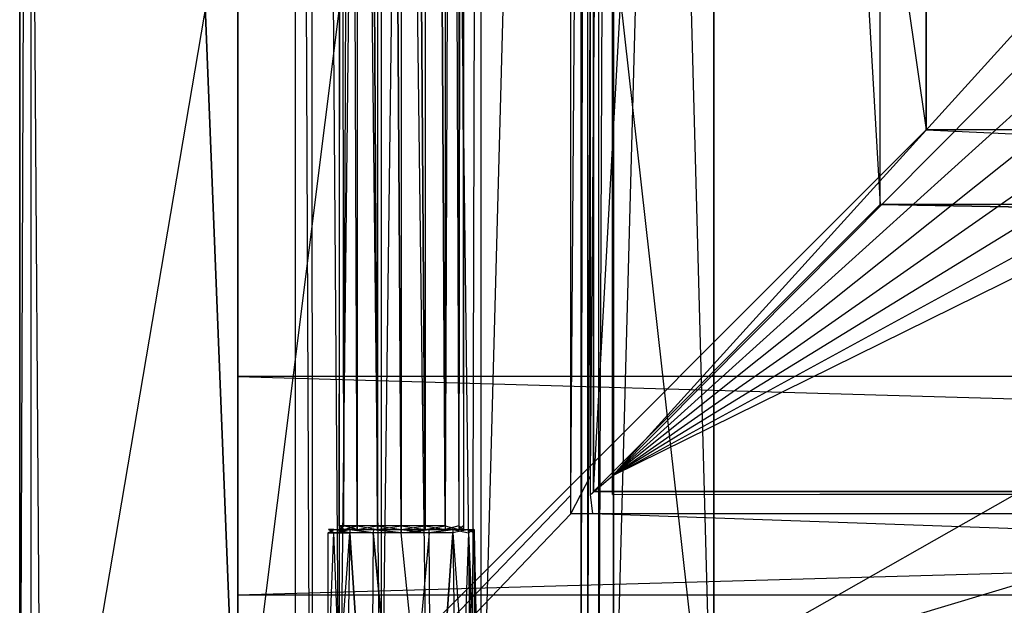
# Model space of a CAD drawing. Extents: x 0 to 1.4, y -0.5 to 0.
# Tile 2 of 39: x 0 to 0.09, y -0.46 to -0.41. Entities that reach past the tile are written whole.
import ezdxf

# ---------------------------------------------------------------- set-up
doc = ezdxf.new("R2010")
doc.units = 0
for name, color, linetype in [('L10_DRAWERBOX_LEGATO_SIP_4_X_58', 7, 'CONTINUOUS'), ('L19_KORPUS_LEGATO_BO_X_13620__Y', 7, 'CONTINUOUS'), ('L21_KORPUS_LEGATO_3_N_B13300___', 7, 'CONTINUOUS'), ('L23_KORPUS_LEGATO_1_N_B13300___', 7, 'CONTINUOUS'), ('L24_KORPUS_LEGATO_0_N_B13300___', 7, 'CONTINUOUS'), ('L25_KORPUS_LEGATO_TV_X_6715__Y_', 7, 'CONTINUOUS'), ('L26_KORPUS_LEGATO_SE_X_190__Y_4', 7, 'CONTINUOUS'), ('L27_PLATTE_LEGATO_N_B13300__0__', 7, 'CONTINUOUS'), ('L38_DRAWERBOX_LEGATO_REL_6_X_36', 7, 'CONTINUOUS'), ('L40_DRAWERBOX_LEGATO_REL_4_X_13', 7, 'CONTINUOUS'), ('L41_DRAWERBOX_LEGATO_REL_3_X_58', 7, 'CONTINUOUS'), ('L9_DRAWERBOX_LEGATO_SIP_5_X_365', 7, 'CONTINUOUS')]:
    doc.layers.add(name, color=color, linetype=linetype)

msp = doc.modelspace()

# ---------------------------------------------------------------- linework, layer by layer
at = {"layer": 'L10_DRAWERBOX_LEGATO_SIP_4_X_58', "color": 8}
for points, invisible_edges in [([(0.060485, -0.4795, 0.382), (0.2713, -0.382499, 0.382), (0.060485, -0.382499, 0.382), (0.060485, -0.4795, 0.382)], 13), ([(0.2713, -0.382499, 0.382), (0.060485, -0.4795, 0.382), (0.2713, -0.4795, 0.382), (0.2713, -0.382499, 0.382)], 14), ([(0.2713, -0.382499, 0.398), (0.060485, -0.4795, 0.398), (0.060485, -0.382499, 0.398), (0.2713, -0.382499, 0.398)], 13), ([(0.060485, -0.4795, 0.398), (0.2713, -0.382499, 0.398), (0.2713, -0.4795, 0.398), (0.060485, -0.4795, 0.398)], 14), ([(0.060485, -0.382499, 0.382), (0.060485, -0.4795, 0.398), (0.060485, -0.4795, 0.382), (0.060485, -0.382499, 0.382)], 13), ([(0.060485, -0.4795, 0.398), (0.060485, -0.382499, 0.382), (0.060485, -0.382499, 0.398), (0.060485, -0.4795, 0.398)], 14)]:
    msp.add_3dface(points, dxfattribs=dict(at, invisible_edges=invisible_edges))
at = {"layer": 'L19_KORPUS_LEGATO_BO_X_13620__Y', "color": 8}
for points, invisible_edges in [([(0.019, -0.4785, 0.02), (0.019, -0.069, 0.001), (0.019, -0.4785, 0.001), (0.019, -0.4785, 0.02)], 13), ([(0.019, -0.069, 0.001), (0.019, -0.4785, 0.02), (0.019, -0.069, 0.02), (0.019, -0.069, 0.001)], 14), ([(1.381, -0.4785, 0.02), (0.019, -0.069, 0.02), (0.019, -0.4785, 0.02), (1.381, -0.4785, 0.02)], 13), ([(0.019, -0.069, 0.02), (1.381, -0.4785, 0.02), (1.381, -0.069, 0.02), (0.019, -0.069, 0.02)], 14), ([(1.381, -0.069, 0.001), (0.019, -0.4785, 0.001), (0.019, -0.069, 0.001), (1.381, -0.069, 0.001)], 13), ([(0.019, -0.4785, 0.001), (1.381, -0.069, 0.001), (1.381, -0.4785, 0.001), (0.019, -0.4785, 0.001)], 14)]:
    msp.add_3dface(points, dxfattribs=dict(at, invisible_edges=invisible_edges))
at = {"layer": 'L21_KORPUS_LEGATO_3_N_B13300___', "color": 8}
for points, invisible_edges in [([(0.079, 0, 0.483), (0.019, -0.4785, 0.483), (0.019, 0, 0.483), (0.079, 0, 0.483)], 10), ([(0.019, -0.4785, 0.483), (0.079, 0, 0.483), (0.079, -0.4185, 0.483), (0.019, -0.4785, 0.483)], 13), ([(0.019, -0.4785, 0.502), (0.019, 0, 0.483), (0.019, -0.4785, 0.483), (0.019, -0.4785, 0.502)], 13), ([(0.019, 0, 0.483), (0.019, -0.4785, 0.502), (0.019, 0, 0.502), (0.019, 0, 0.483)], 14), ([(0.079, -0.4185, 0.502), (0.019, 0, 0.502), (0.019, -0.4785, 0.502), (0.079, -0.4185, 0.502)], 13), ([(0.019, 0, 0.502), (0.079, -0.4185, 0.502), (0.079, 0, 0.502), (0.019, 0, 0.502)], 14), ([(0.079, 0, 0.483), (0.079, -0.4185, 0.502), (0.079, -0.4185, 0.483), (0.079, 0, 0.483)], 13), ([(0.079, -0.4185, 0.502), (0.079, 0, 0.483), (0.079, 0, 0.502), (0.079, -0.4185, 0.502)], 14), ([(0.019, -0.4785, 0.483), (0.079, -0.4185, 0.483), (1.381, -0.4785, 0.483), (0.019, -0.4785, 0.483)], 10), ([(1.381, -0.4785, 0.502), (0.079, -0.4185, 0.502), (0.019, -0.4785, 0.502), (1.381, -0.4785, 0.502)], 13), ([(1.381, -0.4785, 0.483), (0.079, -0.4185, 0.483), (1.321, -0.4185, 0.483), (1.381, -0.4785, 0.483)], 15), ([(0.079, -0.4185, 0.502), (1.321, -0.4185, 0.483), (0.079, -0.4185, 0.483), (0.079, -0.4185, 0.502)], 13), ([(1.321, -0.4185, 0.483), (0.079, -0.4185, 0.502), (1.321, -0.4185, 0.502), (1.321, -0.4185, 0.483)], 14), ([(0.079, -0.4185, 0.502), (1.381, -0.4785, 0.502), (1.321, -0.4185, 0.502), (0.079, -0.4185, 0.502)], 14)]:
    msp.add_3dface(points, dxfattribs=dict(at, invisible_edges=invisible_edges))
at = {"layer": 'L23_KORPUS_LEGATO_1_N_B13300___', "color": 8}
for points, invisible_edges in [([(0.075, -0.001, 0.502), (0.05, -0.45, 0.502), (0.05, -0.001, 0.502), (0.075, -0.001, 0.502)], 13), ([(0.05, -0.45, 0.502), (0.075, -0.001, 0.502), (0.075, -0.425, 0.502), (0.05, -0.45, 0.502)], 14), ([(0.075, -0.425, 0.512), (0.05, -0.001, 0.512), (0.05, -0.45, 0.512), (0.075, -0.425, 0.512)], 13), ([(0.05, -0.001, 0.512), (0.075, -0.425, 0.512), (0.075, -0.001, 0.512), (0.05, -0.001, 0.512)], 14), ([(0.05, -0.45, 0.512), (0.05, -0.001, 0.502), (0.05, -0.45, 0.502), (0.05, -0.45, 0.512)], 13), ([(0.05, -0.001, 0.502), (0.05, -0.45, 0.512), (0.05, -0.001, 0.512), (0.05, -0.001, 0.502)], 14), ([(0.075, -0.001, 0.502), (0.075, -0.425, 0.512), (0.075, -0.425, 0.502), (0.075, -0.001, 0.502)], 13), ([(0.075, -0.425, 0.512), (0.075, -0.001, 0.502), (0.075, -0.001, 0.512), (0.075, -0.425, 0.512)], 14), ([(0.075, -0.425, 0.502), (0.05, -0.45, 0.512), (0.05, -0.45, 0.502), (0.075, -0.425, 0.502)], 13), ([(0.05, -0.45, 0.512), (0.075, -0.425, 0.502), (0.075, -0.425, 0.512), (0.05, -0.45, 0.512)], 14)]:
    msp.add_3dface(points, dxfattribs=dict(at, invisible_edges=invisible_edges))
at = {"layer": 'L24_KORPUS_LEGATO_0_N_B13300___', "color": 8}
for points, invisible_edges in [([(0.075, -0.425, 0.502), (1.35, -0.45, 0.502), (0.05, -0.45, 0.502), (0.075, -0.425, 0.502)], 13), ([(1.35, -0.45, 0.512), (0.075, -0.425, 0.512), (0.05, -0.45, 0.512), (1.35, -0.45, 0.512)], 13), ([(0.05, -0.45, 0.512), (0.075, -0.425, 0.502), (0.05, -0.45, 0.502), (0.05, -0.45, 0.512)], 13), ([(0.075, -0.425, 0.502), (0.05, -0.45, 0.512), (0.075, -0.425, 0.512), (0.075, -0.425, 0.502)], 14), ([(1.35, -0.45, 0.502), (0.075, -0.425, 0.502), (1.325, -0.425, 0.502), (1.35, -0.45, 0.502)], 14), ([(0.075, -0.425, 0.512), (1.35, -0.45, 0.512), (1.325, -0.425, 0.512), (0.075, -0.425, 0.512)], 14), ([(0.075, -0.425, 0.512), (1.325, -0.425, 0.502), (0.075, -0.425, 0.502), (0.075, -0.425, 0.512)], 13), ([(1.325, -0.425, 0.502), (0.075, -0.425, 0.512), (1.325, -0.425, 0.512), (1.325, -0.425, 0.502)], 14), ([(1.35, -0.45, 0.512), (0.05, -0.45, 0.502), (1.35, -0.45, 0.502), (1.35, -0.45, 0.512)], 13), ([(0.05, -0.45, 0.502), (1.35, -0.45, 0.512), (0.05, -0.45, 0.512), (0.05, -0.45, 0.502)], 14)]:
    msp.add_3dface(points, dxfattribs=dict(at, invisible_edges=invisible_edges))
at = {"layer": 'L25_KORPUS_LEGATO_TV_X_6715__Y_', "color": 8}
for points, invisible_edges in [([(0.019, -0.459, 0.37), (0.019, -0.44, 0.3), (0.019, -0.459, 0.3), (0.019, -0.459, 0.37)], 13), ([(0.019, -0.44, 0.3), (0.019, -0.459, 0.37), (0.019, -0.44, 0.37), (0.019, -0.44, 0.3)], 14), ([(0.019, -0.44, 0.37), (0.6905, -0.44, 0.3), (0.019, -0.44, 0.3), (0.019, -0.44, 0.37)], 13), ([(0.6905, -0.44, 0.3), (0.019, -0.44, 0.37), (0.6905, -0.44, 0.37), (0.6905, -0.44, 0.3)], 14), ([(0.6905, -0.44, 0.3), (0.019, -0.459, 0.3), (0.019, -0.44, 0.3), (0.6905, -0.44, 0.3)], 13), ([(0.019, -0.459, 0.3), (0.6905, -0.44, 0.3), (0.6905, -0.459, 0.3), (0.019, -0.459, 0.3)], 14), ([(0.6905, -0.459, 0.37), (0.019, -0.44, 0.37), (0.019, -0.459, 0.37), (0.6905, -0.459, 0.37)], 13), ([(0.019, -0.44, 0.37), (0.6905, -0.459, 0.37), (0.6905, -0.44, 0.37), (0.019, -0.44, 0.37)], 14), ([(0.6905, -0.459, 0.37), (0.019, -0.459, 0.3), (0.6905, -0.459, 0.3), (0.6905, -0.459, 0.37)], 13), ([(0.019, -0.459, 0.3), (0.6905, -0.459, 0.37), (0.019, -0.459, 0.37), (0.019, -0.459, 0.3)], 14)]:
    msp.add_3dface(points, dxfattribs=dict(at, invisible_edges=invisible_edges))
at = {"layer": 'L26_KORPUS_LEGATO_SE_X_190__Y_4', "color": 8}
for points, invisible_edges in [([(0.019, -0.479, 0.51), (0, 0, 0.51), (0, -0.479, 0.51), (0.019, -0.479, 0.51)], 13), ([(0, 0, 0.51), (0.019, -0.479, 0.51), (0.019, 0, 0.51), (0, 0, 0.51)], 14), ([(0, 0), (0.019, -0.479), (0, -0.479), (0, 0)], 13), ([(0.019, -0.479), (0, 0), (0.019, 0), (0.019, -0.479)], 14), ([(0, -0.479, 0.51), (0, 0), (0, -0.479), (0, -0.479, 0.51)], 13), ([(0, 0), (0, -0.479, 0.51), (0, 0, 0.51), (0, 0)], 14), ([(0.019, 0), (0.019, -0.479, 0.51), (0.019, -0.479), (0.019, 0)], 13), ([(0.019, -0.479, 0.51), (0.019, 0), (0.019, 0, 0.51), (0.019, -0.479, 0.51)], 14)]:
    msp.add_3dface(points, dxfattribs=dict(at, invisible_edges=invisible_edges))
at = {"layer": 'L27_PLATTE_LEGATO_N_B13300__0__', "color": 8}
for points, invisible_edges in [([(0.00192, -0.498375, 0.55), (0, -0.220523, 0.55), (0, -0.498375, 0.55), (0.00192, -0.498375, 0.55)], 13), ([(0, -0.220523, 0.55), (0.00192, -0.498375, 0.55), (0.00192, -0.220523, 0.55), (0, -0.220523, 0.55)], 14), ([(0.001013, -0.220523, 0.542564), (0, -0.498375, 0.5432), (0, -0.220523, 0.5432), (0.001013, -0.220523, 0.542564)], 13), ([(0, -0.498375, 0.5432), (0.001013, -0.220523, 0.542564), (0.001013, -0.497362, 0.542564), (0, -0.498375, 0.5432)], 14), ([(0, -0.498375, 0.548361), (0, -0.220523, 0.544378), (0, -0.498375, 0.544378), (0, -0.498375, 0.548361)], 13), ([(0, -0.220523, 0.544378), (0, -0.498375, 0.548361), (0, -0.220523, 0.548361), (0, -0.220523, 0.544378)], 14), ([(0, -0.498375, 0.55), (0, -0.220523, 0.548361), (0, -0.498375, 0.548361), (0, -0.498375, 0.55)], 13), ([(0, -0.220523, 0.548361), (0, -0.498375, 0.55), (0, -0.220523, 0.55), (0, -0.220523, 0.548361)], 14), ([(0, -0.498375, 0.544378), (0, -0.220523, 0.5432), (0, -0.498375, 0.5432), (0, -0.498375, 0.544378)], 13), ([(0, -0.220523, 0.5432), (0, -0.498375, 0.544378), (0, -0.220523, 0.544378), (0, -0.220523, 0.5432)], 14), ([(0.048041, -0.220523, 0.513069), (0.001013, -0.497362, 0.542564), (0.001013, -0.220523, 0.542564), (0.048041, -0.220523, 0.513069)], 13), ([(0.001013, -0.497362, 0.542564), (0.048041, -0.220523, 0.513069), (0.048041, -0.450334, 0.513069), (0.001013, -0.497362, 0.542564)], 14), ([(0.00192, -0.498375, 0.55), (0.332226, -0.311054, 0.55), (0.00192, -0.220523, 0.55), (0.00192, -0.498375, 0.55)], 13), ([(0.049744, -0.220523, 0.512), (0.048041, -0.450334, 0.513069), (0.048041, -0.220523, 0.513069), (0.049744, -0.220523, 0.512)], 13), ([(0.048041, -0.450334, 0.513069), (0.049744, -0.220523, 0.512), (0.049744, -0.448631, 0.512), (0.048041, -0.450334, 0.513069)], 14), ([(0.051665, -0.220523, 0.512), (0.049744, -0.448631, 0.512), (0.049744, -0.220523, 0.512), (0.051665, -0.220523, 0.512)], 13), ([(0.049744, -0.448631, 0.512), (0.051665, -0.220523, 0.512), (0.051665, -0.448631, 0.512), (0.049744, -0.448631, 0.512)], 14), ([(0.258737, -0.220523, 0.512), (0.051665, -0.448631, 0.512), (0.051665, -0.220523, 0.512), (0.258737, -0.220523, 0.512)], 13), ([(0.051665, -0.448631, 0.512), (0.258737, -0.220523, 0.512), (0.260495, -0.238373, 0.512), (0.051665, -0.448631, 0.512)], 10), ([(0.051665, -0.448631, 0.512), (0.260495, -0.238373, 0.512), (0.265702, -0.255537, 0.512), (0.051665, -0.448631, 0.512)], 13), ([(0.051665, -0.448631, 0.512), (0.265702, -0.255537, 0.512), (0.274157, -0.271355, 0.512), (0.051665, -0.448631, 0.512)], 10), ([(0.051665, -0.448631, 0.512), (0.274157, -0.271355, 0.512), (0.285536, -0.28522, 0.512), (0.051665, -0.448631, 0.512)], 13), ([(0.051665, -0.448631, 0.512), (0.285536, -0.28522, 0.512), (0.299401, -0.296599, 0.512), (0.051665, -0.448631, 0.512)], 10), ([(0.051665, -0.448631, 0.512), (0.299401, -0.296599, 0.512), (0.315219, -0.305054, 0.512), (0.051665, -0.448631, 0.512)], 13), ([(0.051665, -0.448631, 0.512), (0.315219, -0.305054, 0.512), (0.332383, -0.310261, 0.512), (0.051665, -0.448631, 0.512)], 10), ([(0.051665, -0.448631, 0.512), (0.332383, -0.310261, 0.512), (1.348577, -0.448631, 0.512), (0.051665, -0.448631, 0.512)], 13), ([(0.332226, -0.311054, 0.55), (0.00192, -0.498375, 0.55), (1.398322, -0.498375, 0.55), (0.332226, -0.311054, 0.55)], 10), ([(0.049744, -0.448631, 0.512), (0.048041, -0.451959, 0.513069), (0.048041, -0.450334, 0.513069), (0.049744, -0.448631, 0.512)], 13), ([(0.048041, -0.451959, 0.513069), (0.049744, -0.448631, 0.512), (0.049744, -0.450256, 0.512), (0.048041, -0.451959, 0.513069)], 14), ([(0.051665, -0.448631, 0.512), (0.049744, -0.450256, 0.512), (0.049744, -0.448631, 0.512), (0.051665, -0.448631, 0.512)], 13), ([(0.049744, -0.450256, 0.512), (0.051665, -0.448631, 0.512), (0.051665, -0.450256, 0.512), (0.049744, -0.450256, 0.512)], 14), ([(1.348577, -0.448631, 0.512), (0.051665, -0.450256, 0.512), (0.051665, -0.448631, 0.512), (1.348577, -0.448631, 0.512)], 13), ([(0.051665, -0.450256, 0.512), (1.348577, -0.448631, 0.512), (1.348577, -0.450256, 0.512), (0.051665, -0.450256, 0.512)], 14), ([(0.048041, -0.450334, 0.513069), (0.001013, -0.498987, 0.542564), (0.001013, -0.497362, 0.542564), (0.048041, -0.450334, 0.513069)], 13), ([(0.001013, -0.498987, 0.542564), (0.048041, -0.450334, 0.513069), (0.048041, -0.451959, 0.513069), (0.001013, -0.498987, 0.542564)], 14), ([(0.049744, -0.450256, 0.512), (0.049961, -0.451959, 0.513069), (0.048041, -0.451959, 0.513069), (0.049744, -0.450256, 0.512)], 13), ([(0.049961, -0.451959, 0.513069), (0.049744, -0.450256, 0.512), (0.051665, -0.450256, 0.512), (0.049961, -0.451959, 0.513069)], 14), ([(0.051665, -0.450256, 0.512), (1.350281, -0.451959, 0.513069), (0.049961, -0.451959, 0.513069), (0.051665, -0.450256, 0.512)], 13), ([(1.350281, -0.451959, 0.513069), (0.051665, -0.450256, 0.512), (1.348577, -0.450256, 0.512), (1.350281, -0.451959, 0.513069)], 14), ([(0.048041, -0.451959, 0.513069), (0.002934, -0.498987, 0.542564), (0.001013, -0.498987, 0.542564), (0.048041, -0.451959, 0.513069)], 13), ([(0.002934, -0.498987, 0.542564), (0.048041, -0.451959, 0.513069), (0.049961, -0.451959, 0.513069), (0.002934, -0.498987, 0.542564)], 14), ([(0.049961, -0.451959, 0.513069), (1.397308, -0.498987, 0.542564), (0.002934, -0.498987, 0.542564), (0.049961, -0.451959, 0.513069)], 13), ([(1.397308, -0.498987, 0.542564), (0.049961, -0.451959, 0.513069), (1.350281, -0.451959, 0.513069), (1.397308, -0.498987, 0.542564)], 14)]:
    msp.add_3dface(points, dxfattribs=dict(at, invisible_edges=invisible_edges))
at = {"layer": 'L38_DRAWERBOX_LEGATO_REL_6_X_36', "color": 8}
for points, invisible_edges in [([(0.060485, -0.4795, 0.032), (0.024, -0.1555, 0.032), (0.024, -0.4795, 0.032), (0.060485, -0.4795, 0.032)], 13), ([(0.024, -0.1555, 0.032), (0.060485, -0.4795, 0.032), (0.060485, -0.1555, 0.032), (0.024, -0.1555, 0.032)], 14), ([(0.024, -0.1555, 0.032), (0.025286, -0.4795, 0.10758), (0.024, -0.4795, 0.032), (0.024, -0.1555, 0.032)], 13), ([(0.025286, -0.4795, 0.10758), (0.024, -0.1555, 0.032), (0.025286, -0.1555, 0.10758), (0.025286, -0.4795, 0.10758)], 14), ([(0.025286, -0.1555, 0.10758), (0.025533, -0.4795, 0.110955), (0.025286, -0.4795, 0.10758), (0.025286, -0.1555, 0.10758)], 13), ([(0.025533, -0.4795, 0.110955), (0.025286, -0.1555, 0.10758), (0.025533, -0.1555, 0.110955), (0.025533, -0.4795, 0.110955)], 14), ([(0.025533, -0.1555, 0.110955), (0.02788, -0.4795, 0.114232), (0.025533, -0.4795, 0.110955), (0.025533, -0.1555, 0.110955)], 13), ([(0.02788, -0.4795, 0.114232), (0.025533, -0.1555, 0.110955), (0.02788, -0.1555, 0.114232), (0.02788, -0.4795, 0.114232)], 14), ([(0.02788, -0.1555, 0.114232), (0.031526, -0.4795, 0.115948), (0.02788, -0.4795, 0.114232), (0.02788, -0.1555, 0.114232)], 13), ([(0.031526, -0.4795, 0.115948), (0.02788, -0.1555, 0.114232), (0.031526, -0.1555, 0.115948), (0.031526, -0.4795, 0.115948)], 14), ([(0.031526, -0.1555, 0.115948), (0.035589, -0.4795, 0.115998), (0.031526, -0.4795, 0.115948), (0.031526, -0.1555, 0.115948)], 13), ([(0.035589, -0.4795, 0.115998), (0.031526, -0.1555, 0.115948), (0.035589, -0.1555, 0.115998), (0.035589, -0.4795, 0.115998)], 14), ([(0.035589, -0.1555, 0.115998), (0.039428, -0.4795, 0.114666), (0.035589, -0.4795, 0.115998), (0.035589, -0.1555, 0.115998)], 13), ([(0.039428, -0.4795, 0.114666), (0.035589, -0.1555, 0.115998), (0.039428, -0.1555, 0.114666), (0.039428, -0.4795, 0.114666)], 14), ([(0.039428, -0.4795, 0.114666), (0.04018, -0.1555, 0.113598), (0.04018, -0.4795, 0.113598), (0.039428, -0.4795, 0.114666)], 13), ([(0.04018, -0.1555, 0.113598), (0.039428, -0.4795, 0.114666), (0.039428, -0.1555, 0.114666), (0.04018, -0.1555, 0.113598)], 14), ([(0.04018, -0.4795, 0.113598), (0.048889, -0.1555, 0.060646), (0.048889, -0.4795, 0.060646), (0.04018, -0.4795, 0.113598)], 13), ([(0.048889, -0.1555, 0.060646), (0.04018, -0.4795, 0.113598), (0.04018, -0.1555, 0.113598), (0.048889, -0.1555, 0.060646)], 14), ([(0.048889, -0.4795, 0.060646), (0.04947, -0.1555, 0.058607), (0.04947, -0.4795, 0.058607), (0.048889, -0.4795, 0.060646)], 13), ([(0.04947, -0.1555, 0.058607), (0.048889, -0.4795, 0.060646), (0.048889, -0.1555, 0.060646), (0.04947, -0.1555, 0.058607)], 14), ([(0.04947, -0.4795, 0.058607), (0.050433, -0.1555, 0.056719), (0.050433, -0.4795, 0.056719), (0.04947, -0.4795, 0.058607)], 13), ([(0.050433, -0.1555, 0.056719), (0.04947, -0.4795, 0.058607), (0.04947, -0.1555, 0.058607), (0.050433, -0.1555, 0.056719)], 14), ([(0.050433, -0.4795, 0.056719), (0.051741, -0.1555, 0.055052), (0.051741, -0.4795, 0.055052), (0.050433, -0.4795, 0.056719)], 13), ([(0.051741, -0.1555, 0.055052), (0.050433, -0.4795, 0.056719), (0.050433, -0.1555, 0.056719), (0.051741, -0.1555, 0.055052)], 14), ([(0.051741, -0.1555, 0.055052), (0.060485, -0.4795, 0.048743), (0.051741, -0.4795, 0.055052), (0.051741, -0.1555, 0.055052)], 13), ([(0.060485, -0.4795, 0.048743), (0.051741, -0.1555, 0.055052), (0.060485, -0.1555, 0.048743), (0.060485, -0.4795, 0.048743)], 14), ([(0.060485, -0.4795, 0.048743), (0.060485, -0.1555, 0.032), (0.060485, -0.4795, 0.032), (0.060485, -0.4795, 0.048743)], 13), ([(0.060485, -0.1555, 0.032), (0.060485, -0.4795, 0.048743), (0.060485, -0.1555, 0.048743), (0.060485, -0.1555, 0.032)], 14)]:
    msp.add_3dface(points, dxfattribs=dict(at, invisible_edges=invisible_edges))
at = {"layer": 'L40_DRAWERBOX_LEGATO_REL_4_X_13', "color": 8}
for points, invisible_edges in [([(0.027831, -0.143025, 0.1666), (0.028243, -0.452987, 0.168674), (0.027831, -0.452987, 0.1666), (0.027831, -0.143025, 0.1666)], 13), ([(0.028243, -0.452987, 0.168674), (0.027831, -0.143025, 0.1666), (0.028243, -0.143025, 0.168674), (0.028243, -0.452987, 0.168674)], 14), ([(0.028243, -0.143025, 0.164526), (0.027831, -0.452987, 0.1666), (0.028243, -0.452987, 0.164526), (0.028243, -0.143025, 0.164526)], 13), ([(0.027831, -0.452987, 0.1666), (0.028243, -0.143025, 0.164526), (0.027831, -0.143025, 0.1666), (0.027831, -0.452987, 0.1666)], 14), ([(0.028243, -0.143025, 0.168674), (0.029418, -0.452987, 0.170432), (0.028243, -0.452987, 0.168674), (0.028243, -0.143025, 0.168674)], 13), ([(0.029418, -0.452987, 0.170432), (0.028243, -0.143025, 0.168674), (0.029418, -0.143025, 0.170432), (0.029418, -0.452987, 0.170432)], 14), ([(0.029418, -0.143025, 0.162768), (0.028243, -0.452987, 0.164526), (0.029418, -0.452987, 0.162768), (0.029418, -0.143025, 0.162768)], 13), ([(0.028243, -0.452987, 0.164526), (0.029418, -0.143025, 0.162768), (0.028243, -0.143025, 0.164526), (0.028243, -0.452987, 0.164526)], 14), ([(0.029418, -0.143025, 0.170432), (0.031176, -0.452987, 0.171607), (0.029418, -0.452987, 0.170432), (0.029418, -0.143025, 0.170432)], 13), ([(0.031176, -0.452987, 0.171607), (0.029418, -0.143025, 0.170432), (0.031176, -0.143025, 0.171607), (0.031176, -0.452987, 0.171607)], 14), ([(0.031176, -0.452987, 0.161593), (0.029418, -0.143025, 0.162768), (0.029418, -0.452987, 0.162768), (0.031176, -0.452987, 0.161593)], 13), ([(0.029418, -0.143025, 0.162768), (0.031176, -0.452987, 0.161593), (0.031176, -0.143025, 0.161593), (0.029418, -0.143025, 0.162768)], 14), ([(0.031176, -0.143025, 0.171607), (0.03325, -0.452987, 0.172019), (0.031176, -0.452987, 0.171607), (0.031176, -0.143025, 0.171607)], 13), ([(0.03325, -0.452987, 0.172019), (0.031176, -0.143025, 0.171607), (0.03325, -0.143025, 0.172019), (0.03325, -0.452987, 0.172019)], 14), ([(0.03325, -0.452987, 0.161181), (0.031176, -0.143025, 0.161593), (0.031176, -0.452987, 0.161593), (0.03325, -0.452987, 0.161181)], 13), ([(0.031176, -0.143025, 0.161593), (0.03325, -0.452987, 0.161181), (0.03325, -0.143025, 0.161181), (0.031176, -0.143025, 0.161593)], 14), ([(0.035324, -0.452987, 0.161593), (0.03325, -0.143025, 0.161181), (0.03325, -0.452987, 0.161181), (0.035324, -0.452987, 0.161593)], 13), ([(0.03325, -0.143025, 0.161181), (0.035324, -0.452987, 0.161593), (0.035324, -0.143025, 0.161593), (0.03325, -0.143025, 0.161181)], 14), ([(0.03325, -0.143025, 0.172019), (0.035324, -0.452987, 0.171607), (0.03325, -0.452987, 0.172019), (0.03325, -0.143025, 0.172019)], 13), ([(0.035324, -0.452987, 0.171607), (0.03325, -0.143025, 0.172019), (0.035324, -0.143025, 0.171607), (0.035324, -0.452987, 0.171607)], 14), ([(0.037082, -0.452987, 0.162768), (0.035324, -0.143025, 0.161593), (0.035324, -0.452987, 0.161593), (0.037082, -0.452987, 0.162768)], 13), ([(0.035324, -0.143025, 0.161593), (0.037082, -0.452987, 0.162768), (0.037082, -0.143025, 0.162768), (0.035324, -0.143025, 0.161593)], 14), ([(0.035324, -0.143025, 0.171607), (0.037082, -0.452987, 0.170432), (0.035324, -0.452987, 0.171607), (0.035324, -0.143025, 0.171607)], 13), ([(0.037082, -0.452987, 0.170432), (0.035324, -0.143025, 0.171607), (0.037082, -0.143025, 0.170432), (0.037082, -0.452987, 0.170432)], 14), ([(0.038257, -0.452987, 0.164526), (0.037082, -0.143025, 0.162768), (0.037082, -0.452987, 0.162768), (0.038257, -0.452987, 0.164526)], 13), ([(0.037082, -0.143025, 0.162768), (0.038257, -0.452987, 0.164526), (0.038257, -0.143025, 0.164526), (0.037082, -0.143025, 0.162768)], 14), ([(0.037082, -0.452987, 0.170432), (0.038257, -0.143025, 0.168674), (0.038257, -0.452987, 0.168674), (0.037082, -0.452987, 0.170432)], 13), ([(0.038257, -0.143025, 0.168674), (0.037082, -0.452987, 0.170432), (0.037082, -0.143025, 0.170432), (0.038257, -0.143025, 0.168674)], 14), ([(0.03867, -0.452987, 0.1666), (0.038257, -0.143025, 0.164526), (0.038257, -0.452987, 0.164526), (0.03867, -0.452987, 0.1666)], 13), ([(0.038257, -0.143025, 0.164526), (0.03867, -0.452987, 0.1666), (0.03867, -0.143025, 0.1666), (0.038257, -0.143025, 0.164526)], 14), ([(0.038257, -0.452987, 0.168674), (0.03867, -0.143025, 0.1666), (0.03867, -0.452987, 0.1666), (0.038257, -0.452987, 0.168674)], 13), ([(0.03867, -0.143025, 0.1666), (0.038257, -0.452987, 0.168674), (0.038257, -0.143025, 0.168674), (0.03867, -0.143025, 0.1666)], 14), ([(0.028243, -0.452987, 0.164526), (0.027831, -0.4533, 0.1666), (0.028243, -0.4533, 0.164526), (0.028243, -0.452987, 0.164526)], 13), ([(0.027831, -0.4533, 0.1666), (0.028243, -0.452987, 0.164526), (0.027831, -0.452987, 0.1666), (0.027831, -0.4533, 0.1666)], 14), ([(0.027831, -0.452987, 0.1666), (0.028243, -0.4533, 0.168674), (0.027831, -0.4533, 0.1666), (0.027831, -0.452987, 0.1666)], 13), ([(0.028243, -0.4533, 0.168674), (0.027831, -0.452987, 0.1666), (0.028243, -0.452987, 0.168674), (0.028243, -0.4533, 0.168674)], 14), ([(0.029418, -0.452987, 0.162768), (0.028243, -0.4533, 0.164526), (0.029418, -0.4533, 0.162768), (0.029418, -0.452987, 0.162768)], 13), ([(0.028243, -0.4533, 0.164526), (0.029418, -0.452987, 0.162768), (0.028243, -0.452987, 0.164526), (0.028243, -0.4533, 0.164526)], 14), ([(0.028243, -0.452987, 0.168674), (0.029418, -0.4533, 0.170432), (0.028243, -0.4533, 0.168674), (0.028243, -0.452987, 0.168674)], 13), ([(0.029418, -0.4533, 0.170432), (0.028243, -0.452987, 0.168674), (0.029418, -0.452987, 0.170432), (0.029418, -0.4533, 0.170432)], 14), ([(0.031176, -0.4533, 0.161593), (0.029418, -0.452987, 0.162768), (0.029418, -0.4533, 0.162768), (0.031176, -0.4533, 0.161593)], 13), ([(0.029418, -0.452987, 0.162768), (0.031176, -0.4533, 0.161593), (0.031176, -0.452987, 0.161593), (0.029418, -0.452987, 0.162768)], 14), ([(0.031176, -0.452987, 0.171607), (0.029418, -0.4533, 0.170432), (0.029418, -0.452987, 0.170432), (0.031176, -0.452987, 0.171607)], 13), ([(0.029418, -0.4533, 0.170432), (0.031176, -0.452987, 0.171607), (0.031176, -0.4533, 0.171607), (0.029418, -0.4533, 0.170432)], 14), ([(0.03325, -0.4533, 0.161181), (0.031176, -0.452987, 0.161593), (0.031176, -0.4533, 0.161593), (0.03325, -0.4533, 0.161181)], 13), ([(0.031176, -0.452987, 0.161593), (0.03325, -0.4533, 0.161181), (0.03325, -0.452987, 0.161181), (0.031176, -0.452987, 0.161593)], 14), ([(0.03325, -0.452987, 0.172019), (0.031176, -0.4533, 0.171607), (0.031176, -0.452987, 0.171607), (0.03325, -0.452987, 0.172019)], 13), ([(0.031176, -0.4533, 0.171607), (0.03325, -0.452987, 0.172019), (0.03325, -0.4533, 0.172019), (0.031176, -0.4533, 0.171607)], 14), ([(0.035324, -0.452987, 0.171607), (0.03325, -0.4533, 0.172019), (0.03325, -0.452987, 0.172019), (0.035324, -0.452987, 0.171607)], 13), ([(0.03325, -0.4533, 0.172019), (0.035324, -0.452987, 0.171607), (0.035324, -0.4533, 0.171607), (0.03325, -0.4533, 0.172019)], 14), ([(0.035324, -0.4533, 0.161593), (0.03325, -0.452987, 0.161181), (0.03325, -0.4533, 0.161181), (0.035324, -0.4533, 0.161593)], 13), ([(0.03325, -0.452987, 0.161181), (0.035324, -0.4533, 0.161593), (0.035324, -0.452987, 0.161593), (0.03325, -0.452987, 0.161181)], 14), ([(0.037082, -0.452987, 0.170432), (0.035324, -0.4533, 0.171607), (0.035324, -0.452987, 0.171607), (0.037082, -0.452987, 0.170432)], 13), ([(0.035324, -0.4533, 0.171607), (0.037082, -0.452987, 0.170432), (0.037082, -0.4533, 0.170432), (0.035324, -0.4533, 0.171607)], 14), ([(0.037082, -0.4533, 0.162768), (0.035324, -0.452987, 0.161593), (0.035324, -0.4533, 0.161593), (0.037082, -0.4533, 0.162768)], 13), ([(0.035324, -0.452987, 0.161593), (0.037082, -0.4533, 0.162768), (0.037082, -0.452987, 0.162768), (0.035324, -0.452987, 0.161593)], 14), ([(0.037082, -0.4533, 0.170432), (0.038257, -0.452987, 0.168674), (0.038257, -0.4533, 0.168674), (0.037082, -0.4533, 0.170432)], 13), ([(0.038257, -0.452987, 0.168674), (0.037082, -0.4533, 0.170432), (0.037082, -0.452987, 0.170432), (0.038257, -0.452987, 0.168674)], 14), ([(0.038257, -0.4533, 0.164526), (0.037082, -0.452987, 0.162768), (0.037082, -0.4533, 0.162768), (0.038257, -0.4533, 0.164526)], 13), ([(0.037082, -0.452987, 0.162768), (0.038257, -0.4533, 0.164526), (0.038257, -0.452987, 0.164526), (0.037082, -0.452987, 0.162768)], 14), ([(0.038257, -0.4533, 0.168674), (0.03867, -0.452987, 0.1666), (0.03867, -0.4533, 0.1666), (0.038257, -0.4533, 0.168674)], 13), ([(0.03867, -0.452987, 0.1666), (0.038257, -0.4533, 0.168674), (0.038257, -0.452987, 0.168674), (0.03867, -0.452987, 0.1666)], 14), ([(0.03867, -0.4533, 0.1666), (0.038257, -0.452987, 0.164526), (0.038257, -0.4533, 0.164526), (0.03867, -0.4533, 0.1666)], 13), ([(0.038257, -0.452987, 0.164526), (0.03867, -0.4533, 0.1666), (0.03867, -0.452987, 0.1666), (0.038257, -0.452987, 0.164526)], 14), ([(0.026897, -0.453606, 0.1666), (0.026841, -0.4798, 0.169255), (0.026313, -0.4798, 0.1666), (0.026897, -0.453606, 0.1666)], 13), ([(0.02738, -0.453606, 0.164169), (0.026313, -0.4798, 0.1666), (0.026841, -0.4798, 0.163945), (0.02738, -0.453606, 0.164169)], 13), ([(0.026313, -0.4798, 0.1666), (0.02738, -0.453606, 0.164169), (0.026897, -0.453606, 0.1666), (0.026313, -0.4798, 0.1666)], 14), ([(0.026841, -0.4798, 0.169255), (0.026897, -0.453606, 0.1666), (0.02738, -0.453606, 0.169031), (0.026841, -0.4798, 0.169255)], 14), ([(0.02738, -0.453606, 0.169031), (0.028345, -0.4798, 0.171505), (0.026841, -0.4798, 0.169255), (0.02738, -0.453606, 0.169031)], 13), ([(0.028758, -0.453606, 0.162107), (0.026841, -0.4798, 0.163945), (0.028345, -0.4798, 0.161695), (0.028758, -0.453606, 0.162107)], 13), ([(0.026841, -0.4798, 0.163945), (0.028758, -0.453606, 0.162107), (0.02738, -0.453606, 0.164169), (0.026841, -0.4798, 0.163945)], 14), ([(0.027387, -0.4533, 0.164171), (0.026897, -0.453606, 0.1666), (0.02738, -0.453606, 0.164169), (0.027387, -0.4533, 0.164171)], 13), ([(0.026897, -0.453606, 0.1666), (0.027387, -0.4533, 0.164171), (0.026904, -0.4533, 0.1666), (0.026897, -0.453606, 0.1666)], 14), ([(0.026904, -0.4533, 0.1666), (0.02738, -0.453606, 0.169031), (0.026897, -0.453606, 0.1666), (0.026904, -0.4533, 0.1666)], 13), ([(0.028243, -0.4533, 0.164526), (0.026904, -0.4533, 0.1666), (0.027387, -0.4533, 0.164171), (0.028243, -0.4533, 0.164526)], 13), ([(0.026904, -0.4533, 0.1666), (0.028243, -0.4533, 0.164526), (0.027831, -0.4533, 0.1666), (0.026904, -0.4533, 0.1666)], 14), ([(0.027831, -0.4533, 0.1666), (0.027387, -0.4533, 0.169029), (0.026904, -0.4533, 0.1666), (0.027831, -0.4533, 0.1666)], 13), ([(0.02738, -0.453606, 0.169031), (0.026904, -0.4533, 0.1666), (0.027387, -0.4533, 0.169029), (0.02738, -0.453606, 0.169031)], 14), ([(0.028762, -0.4533, 0.162112), (0.02738, -0.453606, 0.164169), (0.028758, -0.453606, 0.162107), (0.028762, -0.4533, 0.162112)], 13), ([(0.02738, -0.453606, 0.164169), (0.028762, -0.4533, 0.162112), (0.027387, -0.4533, 0.164171), (0.02738, -0.453606, 0.164169)], 14), ([(0.027387, -0.4533, 0.169029), (0.028758, -0.453606, 0.171093), (0.02738, -0.453606, 0.169031), (0.027387, -0.4533, 0.169029)], 13), ([(0.028345, -0.4798, 0.171505), (0.02738, -0.453606, 0.169031), (0.028758, -0.453606, 0.171093), (0.028345, -0.4798, 0.171505)], 14), ([(0.029418, -0.4533, 0.170432), (0.027387, -0.4533, 0.169029), (0.028243, -0.4533, 0.168674), (0.029418, -0.4533, 0.170432)], 13), ([(0.027387, -0.4533, 0.169029), (0.029418, -0.4533, 0.170432), (0.028762, -0.4533, 0.171088), (0.027387, -0.4533, 0.169029)], 14), ([(0.029418, -0.4533, 0.162768), (0.027387, -0.4533, 0.164171), (0.028762, -0.4533, 0.162112), (0.029418, -0.4533, 0.162768)], 13), ([(0.027387, -0.4533, 0.164171), (0.029418, -0.4533, 0.162768), (0.028243, -0.4533, 0.164526), (0.027387, -0.4533, 0.164171)], 14), ([(0.027387, -0.4533, 0.169029), (0.027831, -0.4533, 0.1666), (0.028243, -0.4533, 0.168674), (0.027387, -0.4533, 0.169029)], 14), ([(0.028758, -0.453606, 0.171093), (0.027387, -0.4533, 0.169029), (0.028762, -0.4533, 0.171088), (0.028758, -0.453606, 0.171093)], 14), ([(0.028758, -0.453606, 0.171093), (0.030595, -0.4798, 0.173009), (0.028345, -0.4798, 0.171505), (0.028758, -0.453606, 0.171093)], 13), ([(0.030595, -0.4798, 0.160191), (0.028758, -0.453606, 0.162107), (0.028345, -0.4798, 0.161695), (0.030595, -0.4798, 0.160191)], 13), ([(0.030819, -0.453606, 0.16073), (0.028762, -0.4533, 0.162112), (0.028758, -0.453606, 0.162107), (0.030819, -0.453606, 0.16073)], 13), ([(0.028762, -0.4533, 0.171088), (0.030819, -0.453606, 0.17247), (0.028758, -0.453606, 0.171093), (0.028762, -0.4533, 0.171088)], 13), ([(0.030595, -0.4798, 0.173009), (0.028758, -0.453606, 0.171093), (0.030819, -0.453606, 0.17247), (0.030595, -0.4798, 0.173009)], 14), ([(0.028758, -0.453606, 0.162107), (0.030595, -0.4798, 0.160191), (0.030819, -0.453606, 0.16073), (0.028758, -0.453606, 0.162107)], 14), ([(0.031176, -0.4533, 0.171607), (0.028762, -0.4533, 0.171088), (0.029418, -0.4533, 0.170432), (0.031176, -0.4533, 0.171607)], 13), ([(0.028762, -0.4533, 0.171088), (0.031176, -0.4533, 0.171607), (0.030821, -0.4533, 0.172464), (0.028762, -0.4533, 0.171088)], 14), ([(0.031176, -0.4533, 0.161593), (0.028762, -0.4533, 0.162112), (0.030821, -0.4533, 0.160736), (0.031176, -0.4533, 0.161593)], 13), ([(0.028762, -0.4533, 0.162112), (0.031176, -0.4533, 0.161593), (0.029418, -0.4533, 0.162768), (0.028762, -0.4533, 0.162112)], 14), ([(0.028762, -0.4533, 0.162112), (0.030819, -0.453606, 0.16073), (0.030821, -0.4533, 0.160736), (0.028762, -0.4533, 0.162112)], 14), ([(0.030819, -0.453606, 0.17247), (0.028762, -0.4533, 0.171088), (0.030821, -0.4533, 0.172464), (0.030819, -0.453606, 0.17247)], 14), ([(0.03325, -0.4798, 0.159663), (0.030819, -0.453606, 0.16073), (0.030595, -0.4798, 0.160191), (0.03325, -0.4798, 0.159663)], 13), ([(0.030819, -0.453606, 0.17247), (0.03325, -0.4798, 0.173537), (0.030595, -0.4798, 0.173009), (0.030819, -0.453606, 0.17247)], 13), ([(0.030821, -0.4533, 0.172464), (0.03325, -0.453606, 0.172953), (0.030819, -0.453606, 0.17247), (0.030821, -0.4533, 0.172464)], 13), ([(0.03325, -0.453606, 0.160247), (0.030821, -0.4533, 0.160736), (0.030819, -0.453606, 0.16073), (0.03325, -0.453606, 0.160247)], 13), ([(0.030819, -0.453606, 0.16073), (0.03325, -0.4798, 0.159663), (0.03325, -0.453606, 0.160247), (0.030819, -0.453606, 0.16073)], 14), ([(0.03325, -0.4798, 0.173537), (0.030819, -0.453606, 0.17247), (0.03325, -0.453606, 0.172953), (0.03325, -0.4798, 0.173537)], 14), ([(0.03325, -0.4533, 0.161181), (0.030821, -0.4533, 0.160736), (0.03325, -0.4533, 0.160253), (0.03325, -0.4533, 0.161181)], 13), ([(0.030821, -0.4533, 0.160736), (0.03325, -0.4533, 0.161181), (0.031176, -0.4533, 0.161593), (0.030821, -0.4533, 0.160736)], 14), ([(0.03325, -0.4533, 0.172019), (0.030821, -0.4533, 0.172464), (0.031176, -0.4533, 0.171607), (0.03325, -0.4533, 0.172019)], 13), ([(0.030821, -0.4533, 0.172464), (0.03325, -0.4533, 0.172019), (0.03325, -0.4533, 0.172947), (0.030821, -0.4533, 0.172464)], 14), ([(0.03325, -0.453606, 0.172953), (0.030821, -0.4533, 0.172464), (0.03325, -0.4533, 0.172947), (0.03325, -0.453606, 0.172953)], 14), ([(0.030821, -0.4533, 0.160736), (0.03325, -0.453606, 0.160247), (0.03325, -0.4533, 0.160253), (0.030821, -0.4533, 0.160736)], 14), ([(0.035679, -0.4533, 0.160736), (0.03325, -0.4533, 0.161181), (0.03325, -0.4533, 0.160253), (0.035679, -0.4533, 0.160736)], 13), ([(0.03325, -0.4533, 0.161181), (0.035679, -0.4533, 0.160736), (0.035324, -0.4533, 0.161593), (0.03325, -0.4533, 0.161181)], 14), ([(0.035679, -0.4533, 0.172464), (0.03325, -0.4533, 0.172019), (0.035324, -0.4533, 0.171607), (0.035679, -0.4533, 0.172464)], 13), ([(0.03325, -0.4533, 0.172019), (0.035679, -0.4533, 0.172464), (0.03325, -0.4533, 0.172947), (0.03325, -0.4533, 0.172019)], 14), ([(0.035679, -0.4533, 0.172464), (0.03325, -0.453606, 0.172953), (0.03325, -0.4533, 0.172947), (0.035679, -0.4533, 0.172464)], 13), ([(0.03325, -0.453606, 0.172953), (0.035679, -0.4533, 0.172464), (0.035682, -0.453606, 0.17247), (0.03325, -0.453606, 0.172953)], 14), ([(0.035682, -0.453606, 0.16073), (0.03325, -0.4533, 0.160253), (0.03325, -0.453606, 0.160247), (0.035682, -0.453606, 0.16073)], 13), ([(0.03325, -0.4533, 0.160253), (0.035682, -0.453606, 0.16073), (0.035679, -0.4533, 0.160736), (0.03325, -0.4533, 0.160253)], 14), ([(0.03325, -0.4798, 0.159663), (0.035682, -0.453606, 0.16073), (0.03325, -0.453606, 0.160247), (0.03325, -0.4798, 0.159663)], 13), ([(0.035682, -0.453606, 0.16073), (0.03325, -0.4798, 0.159663), (0.035905, -0.4798, 0.160191), (0.035682, -0.453606, 0.16073)], 14), ([(0.03325, -0.453606, 0.172953), (0.035905, -0.4798, 0.173009), (0.03325, -0.4798, 0.173537), (0.03325, -0.453606, 0.172953)], 13), ([(0.035905, -0.4798, 0.173009), (0.03325, -0.453606, 0.172953), (0.035682, -0.453606, 0.17247), (0.035905, -0.4798, 0.173009)], 14), ([(0.037738, -0.4533, 0.162112), (0.035324, -0.4533, 0.161593), (0.035679, -0.4533, 0.160736), (0.037738, -0.4533, 0.162112)], 13), ([(0.035324, -0.4533, 0.161593), (0.037738, -0.4533, 0.162112), (0.037082, -0.4533, 0.162768), (0.035324, -0.4533, 0.161593)], 14), ([(0.037738, -0.4533, 0.171088), (0.035324, -0.4533, 0.171607), (0.037082, -0.4533, 0.170432), (0.037738, -0.4533, 0.171088)], 13), ([(0.035324, -0.4533, 0.171607), (0.037738, -0.4533, 0.171088), (0.035679, -0.4533, 0.172464), (0.035324, -0.4533, 0.171607)], 14), ([(0.037738, -0.4533, 0.171088), (0.035682, -0.453606, 0.17247), (0.035679, -0.4533, 0.172464), (0.037738, -0.4533, 0.171088)], 13), ([(0.035682, -0.453606, 0.16073), (0.037738, -0.4533, 0.162112), (0.035679, -0.4533, 0.160736), (0.035682, -0.453606, 0.16073)], 13), ([(0.035682, -0.453606, 0.17247), (0.037738, -0.4533, 0.171088), (0.037743, -0.453606, 0.171093), (0.035682, -0.453606, 0.17247)], 14), ([(0.037738, -0.4533, 0.162112), (0.035682, -0.453606, 0.16073), (0.037743, -0.453606, 0.162107), (0.037738, -0.4533, 0.162112)], 14), ([(0.035905, -0.4798, 0.160191), (0.037743, -0.453606, 0.162107), (0.035682, -0.453606, 0.16073), (0.035905, -0.4798, 0.160191)], 13), ([(0.037743, -0.453606, 0.171093), (0.035905, -0.4798, 0.173009), (0.035682, -0.453606, 0.17247), (0.037743, -0.453606, 0.171093)], 13), ([(0.037743, -0.453606, 0.162107), (0.035905, -0.4798, 0.160191), (0.038156, -0.4798, 0.161695), (0.037743, -0.453606, 0.162107)], 14), ([(0.035905, -0.4798, 0.173009), (0.037743, -0.453606, 0.171093), (0.038156, -0.4798, 0.171505), (0.035905, -0.4798, 0.173009)], 14), ([(0.039114, -0.4533, 0.164171), (0.037082, -0.4533, 0.162768), (0.037738, -0.4533, 0.162112), (0.039114, -0.4533, 0.164171)], 13), ([(0.037082, -0.4533, 0.162768), (0.039114, -0.4533, 0.164171), (0.038257, -0.4533, 0.164526), (0.037082, -0.4533, 0.162768)], 14), ([(0.039114, -0.4533, 0.169029), (0.037082, -0.4533, 0.170432), (0.038257, -0.4533, 0.168674), (0.039114, -0.4533, 0.169029)], 13), ([(0.037082, -0.4533, 0.170432), (0.039114, -0.4533, 0.169029), (0.037738, -0.4533, 0.171088), (0.037082, -0.4533, 0.170432)], 14), ([(0.03912, -0.453606, 0.164169), (0.037738, -0.4533, 0.162112), (0.037743, -0.453606, 0.162107), (0.03912, -0.453606, 0.164169)], 13), ([(0.037738, -0.4533, 0.162112), (0.03912, -0.453606, 0.164169), (0.039114, -0.4533, 0.164171), (0.037738, -0.4533, 0.162112)], 14), ([(0.039114, -0.4533, 0.169029), (0.037743, -0.453606, 0.171093), (0.037738, -0.4533, 0.171088), (0.039114, -0.4533, 0.169029)], 14), ([(0.037743, -0.453606, 0.171093), (0.039114, -0.4533, 0.169029), (0.03912, -0.453606, 0.169031), (0.037743, -0.453606, 0.171093)], 13), ([(0.03912, -0.453606, 0.169031), (0.038156, -0.4798, 0.171505), (0.037743, -0.453606, 0.171093), (0.03912, -0.453606, 0.169031)], 14), ([(0.03966, -0.4798, 0.163945), (0.037743, -0.453606, 0.162107), (0.038156, -0.4798, 0.161695), (0.03966, -0.4798, 0.163945)], 13), ([(0.037743, -0.453606, 0.162107), (0.03966, -0.4798, 0.163945), (0.03912, -0.453606, 0.164169), (0.037743, -0.453606, 0.162107)], 14), ([(0.038156, -0.4798, 0.171505), (0.03912, -0.453606, 0.169031), (0.03966, -0.4798, 0.169255), (0.038156, -0.4798, 0.171505)], 13), ([(0.039597, -0.4533, 0.1666), (0.038257, -0.4533, 0.164526), (0.039114, -0.4533, 0.164171), (0.039597, -0.4533, 0.1666)], 13), ([(0.038257, -0.4533, 0.164526), (0.039597, -0.4533, 0.1666), (0.03867, -0.4533, 0.1666), (0.038257, -0.4533, 0.164526)], 14), ([(0.039597, -0.4533, 0.1666), (0.038257, -0.4533, 0.168674), (0.03867, -0.4533, 0.1666), (0.039597, -0.4533, 0.1666)], 13), ([(0.038257, -0.4533, 0.168674), (0.039597, -0.4533, 0.1666), (0.039114, -0.4533, 0.169029), (0.038257, -0.4533, 0.168674)], 14), ([(0.039604, -0.453606, 0.1666), (0.039114, -0.4533, 0.164171), (0.03912, -0.453606, 0.164169), (0.039604, -0.453606, 0.1666)], 13), ([(0.039114, -0.4533, 0.164171), (0.039604, -0.453606, 0.1666), (0.039597, -0.4533, 0.1666), (0.039114, -0.4533, 0.164171)], 14), ([(0.039597, -0.4533, 0.1666), (0.03912, -0.453606, 0.169031), (0.039114, -0.4533, 0.169029), (0.039597, -0.4533, 0.1666)], 14), ([(0.03912, -0.453606, 0.169031), (0.039597, -0.4533, 0.1666), (0.039604, -0.453606, 0.1666), (0.03912, -0.453606, 0.169031)], 13), ([(0.039604, -0.453606, 0.1666), (0.03966, -0.4798, 0.169255), (0.03912, -0.453606, 0.169031), (0.039604, -0.453606, 0.1666)], 14), ([(0.040188, -0.4798, 0.1666), (0.03912, -0.453606, 0.164169), (0.03966, -0.4798, 0.163945), (0.040188, -0.4798, 0.1666)], 13), ([(0.03912, -0.453606, 0.164169), (0.040188, -0.4798, 0.1666), (0.039604, -0.453606, 0.1666), (0.03912, -0.453606, 0.164169)], 14), ([(0.03966, -0.4798, 0.169255), (0.039604, -0.453606, 0.1666), (0.040188, -0.4798, 0.1666), (0.03966, -0.4798, 0.169255)], 13)]:
    msp.add_3dface(points, dxfattribs=dict(at, invisible_edges=invisible_edges))
at = {"layer": 'L41_DRAWERBOX_LEGATO_REL_3_X_58', "color": 8}
for points, invisible_edges in [([(0.649015, -0.4795, 0.048), (0.060485, -0.1555, 0.048), (0.060485, -0.4795, 0.048), (0.649015, -0.4795, 0.048)], 13), ([(0.060485, -0.1555, 0.048), (0.649015, -0.4795, 0.048), (0.649015, -0.1555, 0.048), (0.060485, -0.1555, 0.048)], 14), ([(0.060485, -0.1555, 0.032), (0.649015, -0.4795, 0.032), (0.060485, -0.4795, 0.032), (0.060485, -0.1555, 0.032)], 13), ([(0.649015, -0.4795, 0.032), (0.060485, -0.1555, 0.032), (0.649015, -0.1555, 0.032), (0.649015, -0.4795, 0.032)], 14), ([(0.060485, -0.4795, 0.048), (0.060485, -0.1555, 0.032), (0.060485, -0.4795, 0.032), (0.060485, -0.4795, 0.048)], 13), ([(0.060485, -0.1555, 0.032), (0.060485, -0.4795, 0.048), (0.060485, -0.1555, 0.048), (0.060485, -0.1555, 0.032)], 14)]:
    msp.add_3dface(points, dxfattribs=dict(at, invisible_edges=invisible_edges))
at = {"layer": 'L9_DRAWERBOX_LEGATO_SIP_5_X_365', "color": 8}
for points, invisible_edges in [([(0.060485, -0.4795, 0.382), (0.024, -0.1555, 0.382), (0.024, -0.4795, 0.382), (0.060485, -0.4795, 0.382)], 13), ([(0.024, -0.1555, 0.382), (0.060485, -0.4795, 0.382), (0.060485, -0.1555, 0.382), (0.024, -0.1555, 0.382)], 14), ([(0.024, -0.1555, 0.382), (0.025286, -0.4795, 0.45758), (0.024, -0.4795, 0.382), (0.024, -0.1555, 0.382)], 13), ([(0.025286, -0.4795, 0.45758), (0.024, -0.1555, 0.382), (0.025286, -0.1555, 0.45758), (0.025286, -0.4795, 0.45758)], 14), ([(0.025286, -0.1555, 0.45758), (0.025533, -0.4795, 0.460955), (0.025286, -0.4795, 0.45758), (0.025286, -0.1555, 0.45758)], 13), ([(0.025533, -0.4795, 0.460955), (0.025286, -0.1555, 0.45758), (0.025533, -0.1555, 0.460955), (0.025533, -0.4795, 0.460955)], 14), ([(0.025533, -0.1555, 0.460955), (0.02788, -0.4795, 0.464232), (0.025533, -0.4795, 0.460955), (0.025533, -0.1555, 0.460955)], 13), ([(0.02788, -0.4795, 0.464232), (0.025533, -0.1555, 0.460955), (0.02788, -0.1555, 0.464232), (0.02788, -0.4795, 0.464232)], 14), ([(0.031526, -0.1555, 0.465948), (0.02788, -0.4795, 0.464232), (0.02788, -0.1555, 0.464232), (0.031526, -0.1555, 0.465948)], 13), ([(0.02788, -0.4795, 0.464232), (0.031526, -0.1555, 0.465948), (0.031526, -0.4795, 0.465948), (0.02788, -0.4795, 0.464232)], 14), ([(0.035589, -0.1555, 0.465998), (0.031526, -0.4795, 0.465948), (0.031526, -0.1555, 0.465948), (0.035589, -0.1555, 0.465998)], 13), ([(0.031526, -0.4795, 0.465948), (0.035589, -0.1555, 0.465998), (0.035589, -0.4795, 0.465998), (0.031526, -0.4795, 0.465948)], 14), ([(0.035589, -0.1555, 0.465998), (0.039428, -0.4795, 0.464666), (0.035589, -0.4795, 0.465998), (0.035589, -0.1555, 0.465998)], 13), ([(0.039428, -0.4795, 0.464666), (0.035589, -0.1555, 0.465998), (0.039428, -0.1555, 0.464666), (0.039428, -0.4795, 0.464666)], 14), ([(0.039428, -0.4795, 0.464666), (0.04018, -0.1555, 0.463598), (0.04018, -0.4795, 0.463598), (0.039428, -0.4795, 0.464666)], 13), ([(0.04018, -0.1555, 0.463598), (0.039428, -0.4795, 0.464666), (0.039428, -0.1555, 0.464666), (0.04018, -0.1555, 0.463598)], 14), ([(0.04018, -0.4795, 0.463598), (0.048889, -0.1555, 0.410646), (0.048889, -0.4795, 0.410646), (0.04018, -0.4795, 0.463598)], 13), ([(0.048889, -0.1555, 0.410646), (0.04018, -0.4795, 0.463598), (0.04018, -0.1555, 0.463598), (0.048889, -0.1555, 0.410646)], 14), ([(0.048889, -0.4795, 0.410646), (0.04947, -0.1555, 0.408607), (0.04947, -0.4795, 0.408607), (0.048889, -0.4795, 0.410646)], 13), ([(0.04947, -0.1555, 0.408607), (0.048889, -0.4795, 0.410646), (0.048889, -0.1555, 0.410646), (0.04947, -0.1555, 0.408607)], 14), ([(0.04947, -0.4795, 0.408607), (0.050433, -0.1555, 0.406719), (0.050433, -0.4795, 0.406719), (0.04947, -0.4795, 0.408607)], 13), ([(0.050433, -0.1555, 0.406719), (0.04947, -0.4795, 0.408607), (0.04947, -0.1555, 0.408607), (0.050433, -0.1555, 0.406719)], 14), ([(0.050433, -0.4795, 0.406719), (0.051741, -0.1555, 0.405052), (0.051741, -0.4795, 0.405052), (0.050433, -0.4795, 0.406719)], 13), ([(0.051741, -0.1555, 0.405052), (0.050433, -0.4795, 0.406719), (0.050433, -0.1555, 0.406719), (0.051741, -0.1555, 0.405052)], 14), ([(0.060485, -0.1555, 0.398743), (0.051741, -0.4795, 0.405052), (0.051741, -0.1555, 0.405052), (0.060485, -0.1555, 0.398743)], 13), ([(0.051741, -0.4795, 0.405052), (0.060485, -0.1555, 0.398743), (0.060485, -0.4795, 0.398743), (0.051741, -0.4795, 0.405052)], 14), ([(0.060485, -0.4795, 0.398743), (0.060485, -0.1555, 0.382), (0.060485, -0.4795, 0.382), (0.060485, -0.4795, 0.398743)], 13), ([(0.060485, -0.1555, 0.382), (0.060485, -0.4795, 0.398743), (0.060485, -0.1555, 0.398743), (0.060485, -0.1555, 0.382)], 14)]:
    msp.add_3dface(points, dxfattribs=dict(at, invisible_edges=invisible_edges))

doc.saveas('drawing.dxf')
